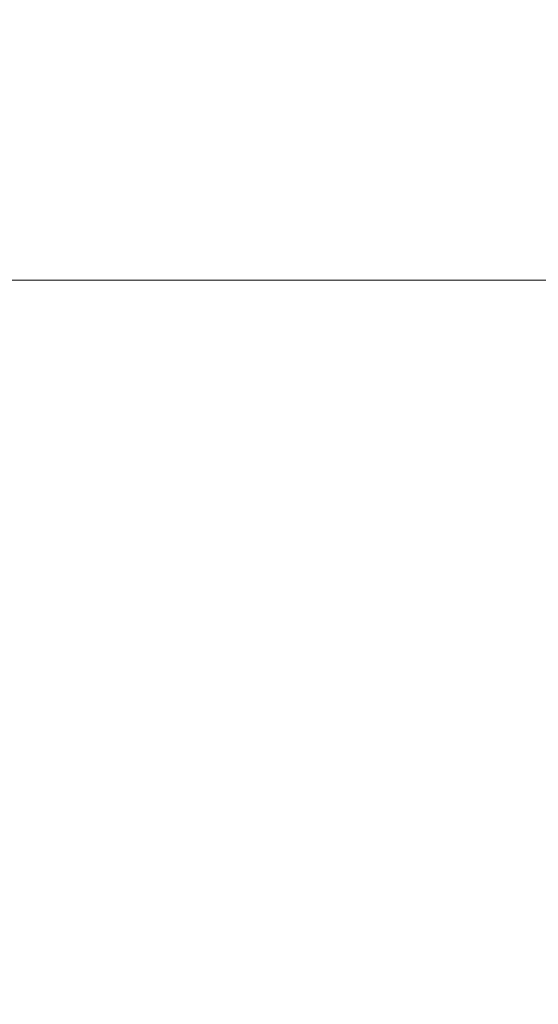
# Model space of a CAD drawing. Header units: metres. Extents: x 128583 to 136452, y 412329 to 415128.
# Tile 231 of 256: x 135007.13 to 135011.49, y 415049.72 to 415058.01. Entities that reach past the tile are written whole.
import ezdxf

# ---------------------------------------------------------------- set-up
doc = ezdxf.new("R2010")
doc.units = ezdxf.units.M
doc.header["$PDMODE"] = 35
doc.header["$PDSIZE"] = 0.075
doc.layers.add('X-XX-AL-DETAIL1-M', color=7, linetype='Continuous', lineweight=18)
doc.styles.add('NLCS-ISO-ANNOTATIEF-T18', font='NLCS-ISO.ttf', dxfattribs={"height": 1.8})
doc.dimstyles.new('NLCS-ANNOTATIEF-T18-PIJL_L2_H0', dxfattribs={"dimtxt": 2.5, "dimasz": 1.8, "dimexe": 2, "dimexo": 2, "dimgap": 0.7, "dimtad": 1, "dimzin": 0, "dimdsep": 46, "dimtxsty": 'NLCS-ISO-ANNOTATIEF-T18', "dimcen": 0, "dimdle": 2, "dimclrd": 256, "dimclre": 256, "dimclrt": 10, "dimaunit": 2, "dimadec": 0, "dimazin": 0, "dimtfac": 1, "dimtdec": 3, "dimtofl": 0, "dimtmove": 0, "dimatfit": 3, "dimfxl": 2, "dimfxlon": 1, "dimtfillclr": 256, "dimtolj": 1, "dimtzin": 0, "dimlwd": -1, "dimlwe": -1, "dimarcsym": 0})

# ---------------------------------------------------------------- blocks, each defined once
blk = doc.blocks.new('*D36')
at = {"layer": 'Defpoints', "color": 0, "transparency": 16777216}
for p in [(135004.5587, 415055.8174), (135004.5587, 415048.3051), (135056.6006, 415048.3051)]:
    blk.add_point(p, dxfattribs=at)
at = {"layer": 'X-XX-AL-DETAIL1-M', "transparency": 16777216}
for p, q in [((135004.5587, 415055.3174), (135004.5587, 415056.3174)), ((135056.6006, 415055.3174), (135056.6006, 415056.3174)), ((135056.1506, 415055.8174), (135005.0087, 415055.8174))]:
    blk.add_line(p, q, dxfattribs=at)
for points in [[(135005.0087, 415055.8924), (135005.0087, 415055.7424), (135004.5587, 415055.8174)], [(135056.1506, 415055.8924), (135056.1506, 415055.7424), (135056.6006, 415055.8174)]]:
    blk.add_solid(points, dxfattribs=at)
at = {"layer": 'X-XX-AL-DETAIL1-M', "color": 10, "transparency": 16777216, "insert": (135030.5797, 415056.2176), "char_height": 0.45, "attachment_point": 5, "style": 'NLCS-ISO-ANNOTATIEF-T18'}
blk.add_mtext('\\A1;Waterbodem met riet en slib', dxfattribs=at)

msp = doc.modelspace()

# ---------------------------------------------------------------- dimensions: what is measured, and where the dimension line sits
at = {"layer": 'X-XX-AL-DETAIL1-M'}
dim = msp.add_linear_dim(base=(135004.5587, 415055.8174), p1=(135056.6006, 415048.3051), p2=(135004.5587, 415048.3051), text='Waterbodem met riet en slib', dimstyle='NLCS-ANNOTATIEF-T18-PIJL_L2_H0', dxfattribs=at)
dim.commit()
dim.dimension.update_dxf_attribs({"geometry": '*D36', "text_midpoint": (135030.5797, 415055.8174), "dimtype": 160})

doc.saveas('drawing.dxf')
